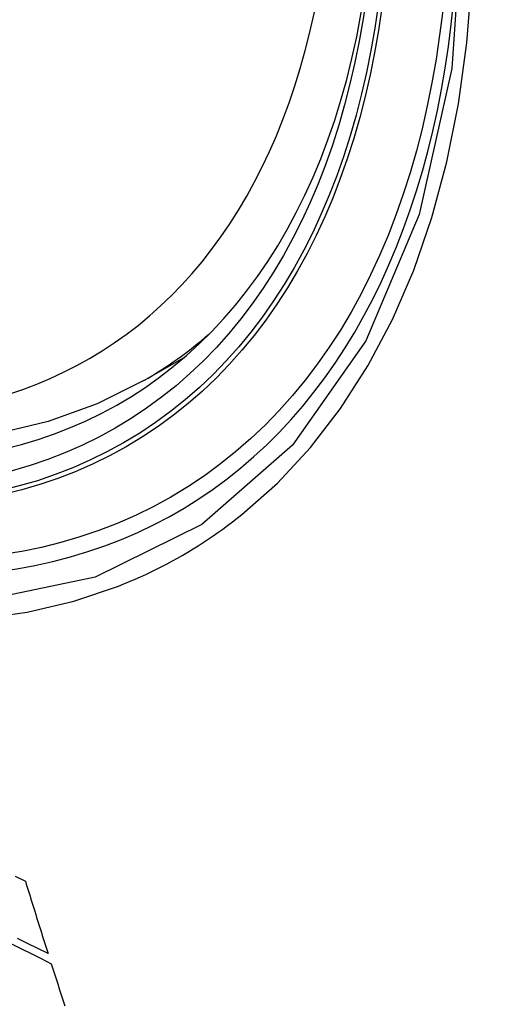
# Model space of a CAD drawing. Header units: inches. Extents: x 338.7 to 398.8, y 125.2 to 189.8.
# Tile 26 of 95: x 369.403 to 369.522, y 156.152 to 156.403. Entities that reach past the tile are written whole.
import ezdxf

# ---------------------------------------------------------------- set-up
doc = ezdxf.new("R2010")
doc.units = ezdxf.units.IN
doc.header["$MEASUREMENT"] = 0
doc.layers.add('Visible Edges(ANSI)', color=7, linetype='Continuous', lineweight=25)
doc.layers.add('Visible Tangent Edges(ANSI)', color=7, linetype='Continuous', lineweight=25)

msp = doc.modelspace()

# ---------------------------------------------------------------- linework, layer by layer
at = {"layer": 'Visible Edges(ANSI)'}
msp.add_line((369.43449, 156.31109), (369.44479, 156.31702), dxfattribs=at)
at = {"layer": 'Visible Edges(ANSI)', "flags": 128}
for points in [[(369.43449, 156.31109), (369.42261, 156.30516), (369.41004, 156.30062), (369.39688, 156.29749), (369.3832, 156.29578), (369.36911, 156.29549), (369.35469, 156.29658), (369.33998, 156.29904), (369.32507, 156.30282), (369.31001, 156.30789), (369.29487, 156.31423), (369.2797, 156.32179), (369.26457, 156.33053), (369.24953, 156.3404), (369.23464, 156.35135), (369.21997, 156.36335), (369.20557, 156.37633), (369.1915, 156.39022), (369.17783, 156.40497)], [(369.40167, 156.18447), (369.40423, 156.18323)], [(369.40423, 156.18323), (369.40447, 156.18246), (369.40471, 156.18168), (369.40494, 156.18091), (369.40518, 156.18014), (369.40542, 156.17936), (369.40566, 156.17859), (369.4059, 156.17781), (369.40614, 156.17704), (369.40638, 156.17627), (369.40663, 156.17549), (369.40687, 156.17472), (369.40711, 156.17395), (369.40735, 156.17318), (369.40759, 156.1724), (369.40783, 156.17163), (369.40808, 156.17086), (369.40832, 156.17009), (369.40856, 156.16932), (369.40881, 156.16855), (369.40905, 156.16778), (369.40929, 156.16701), (369.40954, 156.16624), (369.40978, 156.16547), (369.41002, 156.1647)], [(369.41002, 156.1647), (369.40742, 156.16599), (369.40482, 156.16729), (369.40222, 156.16858)], [(369.40051, 156.16727), (369.40309, 156.16598), (369.40568, 156.16468), (369.40826, 156.1634), (369.41085, 156.16211)], [(369.41085, 156.16211), (369.41109, 156.16134), (369.41134, 156.16057), (369.41158, 156.1598), (369.41183, 156.15903), (369.41208, 156.15826), (369.41232, 156.15749), (369.41257, 156.15672), (369.41282, 156.15595), (369.41307, 156.15518), (369.41331, 156.15441), (369.41356, 156.15364), (369.41381, 156.15287), (369.41406, 156.1521), (369.41431, 156.15134)]]:
    msp.add_lwpolyline(points, dxfattribs=at)
at = {"layer": 'Visible Edges(ANSI)'}
msp.add_ellipse((369.27099, 156.57811), major_axis=(0.15718, -0.27294), ratio=0.578093, start_param=2.362013, end_param=7.062765, dxfattribs=at)
msp.add_ellipse((369.26751, 156.57611), major_axis=(0.15963, -0.2772), ratio=0.578093, dxfattribs=at)
at = {"layer": 'Visible Tangent Edges(ANSI)', "flags": 128}
for points in [[(369.51595, 156.43217), (369.51314, 156.39079), (369.50482, 156.35355), (369.49115, 156.32124), (369.47247, 156.29461), (369.44927, 156.27434), (369.42208, 156.26089), (369.39139, 156.25446), (369.3578, 156.2552), (369.3222, 156.26309), (369.28531, 156.27795), (369.24798, 156.29949), (369.21114, 156.32713), (369.17545, 156.36039), (369.14183, 156.39845), (369.11106, 156.44036)], [(369.45953, 156.27687), (369.46861, 156.28491), (369.47702, 156.29396), (369.48473, 156.30395), (369.49172, 156.31487), (369.49795, 156.32667), (369.50341, 156.33931), (369.50804, 156.35276), (369.51186, 156.36695), (369.51483, 156.38183), (369.51697, 156.39737), (369.51825, 156.41353)], [(369.12779, 156.41135), (369.14027, 156.39531), (369.15318, 156.37986), (369.16648, 156.36504), (369.18014, 156.35092), (369.1941, 156.33756), (369.20828, 156.32503), (369.22263, 156.31335), (369.23713, 156.30256), (369.25173, 156.29268), (369.2664, 156.28374), (369.28109, 156.27578), (369.29571, 156.26884), (369.31021, 156.26296), (369.32455, 156.25813), (369.33869, 156.25437), (369.35257, 156.25169), (369.36616, 156.25009), (369.37942, 156.2496), (369.39228, 156.25022), (369.40469, 156.25193), (369.4166, 156.25472), (369.428, 156.25857)], [(369.428, 156.25857), (369.42942, 156.25914), (369.43083, 156.25973), (369.43223, 156.26033), (369.43362, 156.26095), (369.435, 156.26158), (369.43637, 156.26224), (369.43774, 156.26291), (369.4391, 156.2636), (369.44044, 156.2643), (369.44178, 156.26502), (369.44311, 156.26576), (369.44443, 156.26651), (369.44574, 156.26729), (369.44704, 156.26807), (369.44833, 156.26888), (369.44962, 156.2697), (369.45089, 156.27054), (369.45215, 156.27139), (369.45341, 156.27227), (369.45465, 156.27315), (369.45589, 156.27406), (369.45711, 156.27498), (369.45833, 156.27592), (369.45953, 156.27687)]]:
    msp.add_lwpolyline(points, dxfattribs=at)
at = {"layer": 'Visible Tangent Edges(ANSI)'}
for centre, major_axis, start_param, end_param in [((369.26999, 156.57754), (-0.17285, 0.30015), 5.049711, 10.658253), ((369.26994, 156.57751), (0.1503, -0.261), 4.099688, 6.899754), ((369.27829, 156.58232), (0.15619, -0.27123), 0, 0.112305)]:
    msp.add_ellipse(centre, major_axis=major_axis, ratio=0.578093, start_param=start_param, end_param=end_param, dxfattribs=at)
for centre, major_axis in [((369.27059, 156.57788), (-0.17078, 0.29656)), ((369.26761, 156.57617), (0.16238, -0.28198)), ((369.26751, 156.57611), (-0.16178, 0.28094))]:
    msp.add_ellipse(centre, major_axis=major_axis, ratio=0.578093, dxfattribs=at)

doc.saveas('drawing.dxf')
